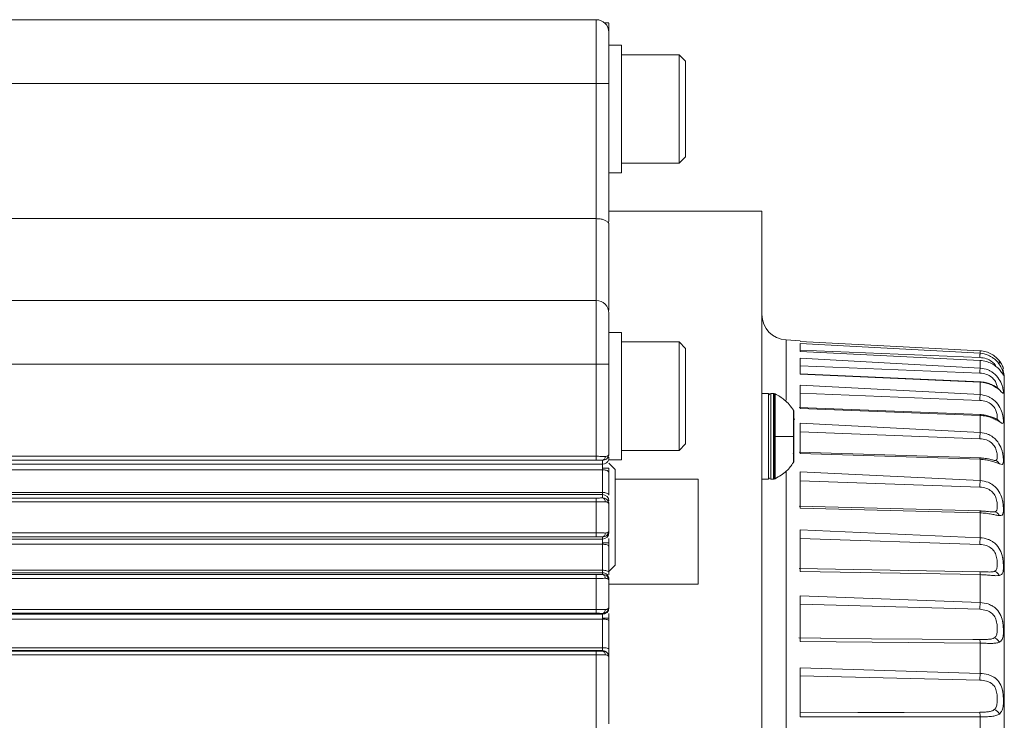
# Model space of a CAD drawing. Header units: millimetres. Extents: x 51337 to 61814, y -21781 to -12277.
# Tile 75 of 256: x 52779 to 52856, y -15357 to -15302. Entities that reach past the tile are written whole.
import ezdxf

# ---------------------------------------------------------------- set-up
doc = ezdxf.new("R2010")
doc.units = ezdxf.units.MM
doc.header["$LTSCALE"] = 0.3175
doc.layers.add('1轮廓实线层', color=7, linetype='Continuous', lineweight=18)
doc.layers.add('粗实线', color=7, linetype='Continuous', lineweight=18)

msp = doc.modelspace()

# ---------------------------------------------------------------- linework, layer by layer
at = {"layer": '1轮廓实线层', "ltscale": 30}
for centre, radius, start, end in [((52824.28392, -15303.20784), 1, 0, 90), ((52824.28392, -15325.20784), 1, 0, 90), ((52839.28392, -15325.30991), 2, 180, 266.9999994), ((52837.98392, -15331.7077), 0.2, 90, 135), ((52838.18775, -15331.8077), 0.3, 77.6988997, 90), ((52839.58392, -15332.9135), 0.2, 0, 15.8408438), ((52824.78427, -15336.54264), 0.49973, 269.959891, 344.9851018), ((52839.58392, -15336.8019), 0.2, 344.1591562, 0), ((52837.98392, -15338.0077), 0.2, 225, 270), ((52838.18775, -15337.9077), 0.3, 270, 282.3011003), ((52824.78421, -15339.91863), 0.49971, 0.0387079, 90.0336953), ((52824.78421, -15342.40466), 0.49971, 269.9663125, 359.9476051), ((52824.78426, -15348.3002), 0.49966, 269.9606237, 359.9532939)]:
    msp.add_arc(centre, radius, start, end, dxfattribs=at)
at = {"layer": '粗实线', "ltscale": 30}
for p, q in [((52824.28392, -15302.20786), (52702.78392, -15302.20786)), ((52824.28392, -15302.20786), (52715.78392, -15302.20786)), ((52824.28392, -15307.20786), (52824.28392, -15302.20786)), ((52825.2878, -15302.45784), (52824.94535, -15302.45784)), ((52825.28392, -15302.46723), (52825.28392, -15303.20779)), ((52825.28392, -15303.20779), (52825.28392, -15307.20786)), ((52826.28517, -15304.20784), (52825.26332, -15304.20784)), ((52826.28392, -15304.20784), (52826.28392, -15309.20783)), ((52830.78392, -15304.95778), (52826.2826, -15304.95778)), ((52831.28729, -15305.4612), (52830.78392, -15304.95778)), ((52830.78392, -15313.45788), (52830.78392, -15304.95778)), ((52831.28392, -15305.45786), (52831.28392, -15309.20783)), ((52698.28392, -15307.20786), (52824.28392, -15307.20786)), ((52824.28392, -15307.20786), (52824.28392, -15317.79889)), ((52825.28392, -15307.20786), (52824.28392, -15307.20786)), ((52825.28392, -15317.92739), (52825.28392, -15307.20786)), ((52826.28392, -15309.20783), (52826.28392, -15314.20783)), ((52831.28392, -15309.20783), (52831.28392, -15312.9578)), ((52826.2826, -15313.45788), (52830.78392, -15313.45788)), ((52830.78392, -15313.45788), (52831.28729, -15312.95446)), ((52825.26332, -15314.20783), (52826.28517, -15314.20783)), ((52837.28603, -15317.20785), (52825.28183, -15317.20785)), ((52837.28392, -15317.20785), (52837.28392, -15415.74648)), ((52824.28392, -15317.79889), (52706.98392, -15317.79889)), ((52824.28392, -15324.20782), (52824.28392, -15317.79889)), ((52825.25461, -15318.14531), (52825.28392, -15317.92739)), ((52825.28392, -15318.14531), (52825.28392, -15324.96384)), ((52824.28392, -15324.20782), (52698.28392, -15324.20782)), ((52824.28392, -15329.20781), (52824.28392, -15324.20782)), ((52825.28392, -15325.20786), (52825.28392, -15329.20781)), ((52826.28517, -15326.70787), (52825.2636, -15326.70787)), ((52826.28392, -15326.70787), (52826.28392, -15331.70787)), ((52840.28658, -15327.36519), (52839.17924, -15327.30714)), ((52839.17924, -15332.01221), (52839.17924, -15327.30714)), ((52854.38859, -15328.1453), (52840.28392, -15327.41598)), ((52830.78392, -15327.45782), (52826.2826, -15327.45782)), ((52831.28729, -15327.96124), (52830.78392, -15327.45782)), ((52830.78392, -15335.9578), (52830.78392, -15327.45782)), ((52831.28392, -15327.95778), (52831.28392, -15331.70787)), ((52840.28392, -15327.59086), (52854.38859, -15328.34617)), ((52840.28392, -15328.221), (52840.28392, -15327.59086)), ((52840.28392, -15328.11502), (52854.36233, -15328.68031)), ((52854.38859, -15328.34617), (52854.38859, -15328.1453)), ((52854.38859, -15328.90621), (52840.28392, -15328.221)), ((52840.28392, -15328.74111), (52854.38859, -15329.50393)), ((52840.28392, -15329.98601), (52840.28392, -15328.74111)), ((52854.38859, -15329.50393), (52854.38859, -15328.90621)), ((52715.78392, -15329.21544), (52824.28392, -15329.20781)), ((52824.28392, -15329.20781), (52824.28392, -15336.42319)), ((52825.28392, -15329.20781), (52824.28392, -15329.20781)), ((52825.28392, -15336.25952), (52825.28392, -15329.20781)), ((52840.28392, -15329.32857), (52854.36233, -15329.89923)), ((52855.82204, -15329.5472), (52855.80278, -15329.51716)), ((52856.28392, -15330.10152), (52856.17552, -15329.58571)), ((52854.46534, -15330.58361), (52840.28392, -15329.9605)), ((52854.38859, -15330.61031), (52840.28392, -15329.98601)), ((52856.28392, -15330.10152), (52856.28392, -15402.94126)), ((52840.28392, -15330.8386), (52854.38859, -15331.59009)), ((52840.28392, -15332.66762), (52840.28392, -15330.8386)), ((52854.38859, -15331.59009), (52854.38859, -15330.61031)), ((52826.28392, -15331.70787), (52826.28392, -15336.70786)), ((52831.28392, -15331.70787), (52831.28392, -15335.45784)), ((52837.78725, -15331.50772), (52837.28266, -15331.50772)), ((52837.78392, -15331.50772), (52837.78392, -15338.20776)), ((52838.18775, -15331.50772), (52837.98392, -15331.50772)), ((52837.98392, -15331.50772), (52837.98392, -15334.85774)), ((52838.18775, -15338.20776), (52838.18775, -15331.50772)), ((52838.25166, -15331.51463), (52838.25166, -15338.20084)), ((52838.31265, -15331.5349), (52838.31265, -15334.85774)), ((52840.28392, -15331.47493), (52854.36233, -15332.03689)), ((52839.75412, -15332.80853), (52839.75412, -15334.85774)), ((52854.46336, -15333.15281), (52840.19359, -15332.59979)), ((52854.38859, -15333.21551), (52840.28392, -15332.66762)), ((52839.77632, -15332.85895), (52839.77632, -15334.85774)), ((52839.84967, -15333.51794), (52839.77632, -15333.51794)), ((52854.38859, -15334.55328), (52854.38859, -15333.21551)), ((52855.7413, -15333.52128), (52855.71653, -15333.51317)), ((52840.28392, -15333.83158), (52854.38859, -15334.55328)), ((52840.28392, -15336.19956), (52840.28392, -15333.83158)), ((52837.98392, -15334.85774), (52837.98392, -15338.20776)), ((52838.31265, -15334.85774), (52838.31265, -15338.18046)), ((52839.75412, -15334.85774), (52839.75412, -15336.90694)), ((52839.77632, -15334.85774), (52839.77632, -15336.85652)), ((52839.78392, -15334.45767), (52839.78392, -15334.85774)), ((52839.78392, -15334.85774), (52839.78392, -15335.25768)), ((52840.28392, -15334.50118), (52854.36233, -15335.0406)), ((52830.78392, -15335.9578), (52831.28729, -15335.4545)), ((52824.28392, -15336.42319), (52702.78392, -15336.42319)), ((52824.28392, -15336.72277), (52824.28392, -15336.42319)), ((52825.26693, -15336.6721), (52825.28392, -15336.49913)), ((52826.2826, -15335.9578), (52830.78392, -15335.9578)), ((52839.73392, -15336.16415), (52839.73392, -15336.19753)), ((52854.46126, -15336.55087), (52840.19205, -15336.08559)), ((52854.38859, -15336.6578), (52840.28392, -15336.19956)), ((52854.38859, -15338.32053), (52854.38859, -15336.6578)), ((52702.78392, -15337.04237), (52824.78392, -15337.04237)), ((52715.78392, -15336.72288), (52824.28392, -15336.72277)), ((52824.78392, -15337.04237), (52824.78392, -15336.73373)), ((52824.78392, -15337.04237), (52824.78392, -15337.34206)), ((52824.78392, -15337.34206), (52824.78392, -15337.4782)), ((52825.2636, -15336.70786), (52825.45946, -15336.70786)), ((52825.78729, -15337.46115), (52825.2826, -15336.95654)), ((52825.28392, -15337.34206), (52825.28392, -15337.70517)), ((52825.45946, -15336.70786), (52826.28517, -15336.70786)), ((52825.78392, -15337.45781), (52825.78392, -15341.2079)), ((52824.78392, -15337.4782), (52715.78392, -15337.47355)), ((52824.78392, -15339.24738), (52824.78392, -15337.4782)), ((52825.28392, -15339.46374), (52825.28392, -15337.70517)), ((52825.78392, -15338.20358), (52832.28392, -15338.20358)), ((52832.28392, -15338.20358), (52832.28392, -15346.43856)), ((52837.28266, -15338.20776), (52837.78725, -15338.20776)), ((52837.98392, -15338.20776), (52838.18775, -15338.20776)), ((52839.17924, -15396.89014), (52839.17924, -15337.57845)), ((52840.28392, -15337.6464), (52854.38859, -15338.32053)), ((52840.28392, -15340.49514), (52840.28392, -15337.6464)), ((52840.28392, -15338.33269), (52854.36233, -15338.83635)), ((52824.28392, -15339.69298), (52702.78392, -15339.69298)), ((52715.78392, -15339.24559), (52824.78392, -15339.24738)), ((52824.78392, -15339.41892), (52715.78392, -15339.41916)), ((52824.28392, -15339.99256), (52824.28392, -15339.69298)), ((52824.78392, -15339.24738), (52824.78392, -15339.41892)), ((52824.78392, -15339.6819), (52824.78392, -15339.41892)), ((52702.78392, -15339.99256), (52824.28392, -15339.99256)), ((52824.28392, -15339.99256), (52824.28392, -15342.42312)), ((52825.28392, -15342.25956), (52825.28392, -15340.15611)), ((52854.4591, -15340.69422), (52840.19032, -15340.32777)), ((52854.38859, -15340.85229), (52840.28392, -15340.49514)), ((52825.78392, -15341.2079), (52825.78392, -15344.95786)), ((52854.38859, -15342.7991), (52854.38859, -15340.85229)), ((52824.28392, -15342.42312), (52702.78392, -15342.42312)), ((52715.78392, -15342.72293), (52824.28392, -15342.72269)), ((52824.28392, -15342.72269), (52824.28392, -15342.42312)), ((52824.78392, -15342.90436), (52824.78392, -15342.73377)), ((52825.28392, -15342.40511), (52825.28392, -15342.25956)), ((52825.28392, -15342.85394), (52825.28392, -15343.20394)), ((52840.28392, -15342.18911), (52854.38859, -15342.7991)), ((52840.28392, -15345.44841), (52840.28392, -15342.18911)), ((52702.78392, -15342.90436), (52824.78392, -15342.90436)), ((52824.78392, -15343.31337), (52715.78392, -15343.32112)), ((52824.78392, -15343.20394), (52824.78392, -15342.90436)), ((52824.78392, -15343.31337), (52824.78392, -15343.20394)), ((52824.78392, -15345.35185), (52824.78392, -15343.31337)), ((52825.28392, -15343.49576), (52825.28392, -15343.20394)), ((52825.28392, -15345.51862), (52825.28392, -15343.49576)), ((52840.28392, -15342.87516), (52854.36233, -15343.33066)), ((52825.2826, -15345.45914), (52825.78729, -15344.95452)), ((52702.78392, -15345.35185), (52824.78392, -15345.35185)), ((52824.28392, -15345.69291), (52702.78392, -15345.69291)), ((52824.78392, -15345.55129), (52715.78392, -15345.55152)), ((52824.28392, -15345.99248), (52824.28392, -15345.69291)), ((52824.78392, -15345.55129), (52824.78392, -15345.35185)), ((52824.78392, -15345.68194), (52824.78392, -15345.55129)), ((52825.28392, -15345.70066), (52825.28392, -15345.51862)), ((52854.45674, -15345.48143), (52840.18848, -15345.22167)), ((52854.38859, -15345.69565), (52840.28392, -15345.44841)), ((52854.38859, -15347.87873), (52854.38859, -15345.69565)), ((52715.78392, -15345.99248), (52824.28392, -15345.99248)), ((52824.28392, -15345.99248), (52824.28392, -15348.42316)), ((52825.28392, -15346.15615), (52825.28392, -15346.05065)), ((52825.28392, -15348.2596), (52825.28392, -15346.15615)), ((52832.28392, -15346.43856), (52825.28392, -15346.43856)), ((52840.28392, -15347.34789), (52854.38859, -15347.87873)), ((52840.28392, -15350.93752), (52840.28392, -15347.34789)), ((52825.28392, -15348.30061), (52825.28392, -15348.2596)), ((52840.28392, -15348.01689), (52854.36233, -15348.41291)), ((52824.28392, -15348.42316), (52702.78392, -15348.42316)), ((52702.78392, -15348.79986), (52824.78392, -15348.79986)), ((52715.78392, -15348.72297), (52824.28392, -15348.72273)), ((52824.28392, -15348.72273), (52824.28392, -15348.42316)), ((52824.78392, -15348.79986), (52824.78392, -15348.7337)), ((52824.78392, -15349.09943), (52824.78392, -15348.79986)), ((52825.28392, -15348.74943), (52825.28392, -15349.09943)), ((52824.78392, -15349.18204), (52702.78392, -15349.18204)), ((52824.78392, -15349.18204), (52824.78392, -15349.09943)), ((52824.78392, -15351.41996), (52824.78392, -15349.18204)), ((52825.28392, -15349.31961), (52825.28392, -15349.09943)), ((52825.28392, -15351.54048), (52825.28392, -15349.31961)), ((52841.90936, -15350.66548), (52840.18669, -15350.64772)), ((52854.38859, -15351.06889), (52840.28392, -15350.93752)), ((52853.80894, -15350.77516), (52841.90005, -15350.6873)), ((52854.36242, -15350.77504), (52853.80894, -15350.77516)), ((52854.38859, -15353.43424), (52854.38859, -15351.06889)), ((52702.78392, -15351.41996), (52824.78392, -15351.41996)), ((52824.28392, -15351.69295), (52702.78392, -15351.69295)), ((52824.78392, -15351.64729), (52715.78392, -15351.64753)), ((52715.78392, -15351.99252), (52824.28392, -15351.99252)), ((52824.28392, -15351.99252), (52824.28392, -15351.69295)), ((52824.28392, -15351.99252), (52824.28392, -15382.42314)), ((52824.78392, -15351.64729), (52824.78392, -15351.41996)), ((52824.78392, -15351.68198), (52824.78392, -15351.64729)), ((52825.28392, -15351.54048), (52825.28392, -15352.14737)), ((52825.28392, -15352.15489), (52825.28392, -15352.14737)), ((52825.28392, -15357.38126), (52825.28392, -15352.15489)), ((52840.28392, -15352.99567), (52854.38859, -15353.43424)), ((52840.28392, -15356.82729), (52840.28392, -15352.99567)), ((52840.28392, -15353.63105), (52854.36233, -15353.95804)), ((52848.18383, -15356.50161), (52840.28392, -15356.46871)), ((52844.79522, -15356.48886), (52840.28392, -15356.47253)), ((52848.42966, -15356.50197), (52844.79522, -15356.48886)), ((52854.36265, -15356.47932), (52848.18383, -15356.50161)), ((52854.38859, -15356.83933), (52840.28392, -15356.82729)), ((52854.38859, -15359.32902), (52854.38859, -15356.83933))]:
    msp.add_line(p, q, dxfattribs=at)
for points, knots in [([(52824.28392, -15317.79889), (52824.38931, -15317.80343), (52824.60593, -15317.81278), (52824.89058, -15317.88318), (52825.13399, -15317.99572), (52825.2115, -15318.09184), (52825.25461, -15318.14531)], [0, 0, 0, 0, 37617.32868617, 77314.6880088, 116066.53544268, 164658.799719, 164658.799719, 164658.799719, 164658.799719]), ([(52854.38859, -15328.1453), (52854.54896, -15328.16623), (52854.86491, -15328.20748), (52855.28714, -15328.40377), (52855.6473, -15328.65254), (52855.81453, -15328.84588), (52855.89714, -15328.94138)], [0, 0, 0, 0, 43116.90550738, 84947.41721829, 125427.53317467, 164940.55045654, 164940.55045654, 164940.55045654, 164940.55045654]), ([(52854.36233, -15328.68031), (52854.36501, -15328.6379), (52854.37048, -15328.55135), (52854.37806, -15328.44783), (52854.38451, -15328.37272), (52854.38725, -15328.3549), (52854.38859, -15328.34617)], [0, 0, 0, 0, 40413.42916949, 82479.88072319, 124540.07451322, 164937.16506001, 164937.16506001, 164937.16506001, 164937.16506001]), ([(52854.36233, -15328.68031), (52854.53633, -15328.70186), (52854.86452, -15328.7425), (52855.28144, -15328.95636), (52855.50957, -15329.18406), (52855.60423, -15329.32288), (52855.62481, -15329.36603), (52855.62701, -15329.37065)], [0, 0, 0, 0, 65556.26140476, 123654.04667901, 173878.06333112, 200341.18739359, 203511.44653899, 203511.44653899, 203511.44653899, 203511.44653899]), ([(52855.89714, -15329.61575), (52855.98292, -15329.72365), (52856.14784, -15329.93107), (52856.20735, -15330.06571), (52856.21529, -15330.0586), (52856.21203, -15329.98261), (52856.19456, -15329.87098), (52856.1644, -15329.76438), (52856.15371, -15329.73004), (52856.10925, -15329.59361), (52855.97358, -15329.2798), (52855.70682, -15328.95816), (52855.46693, -15328.75715), (52855.32281, -15328.65342), (52855.1449, -15328.55481), (52854.85375, -15328.41913), (52854.60217, -15328.37967), (52854.38859, -15328.34617)], [0, 0, 0, 0, 69738.8279657, 134063.87616571, 174020.24499825, 199832.14918419, 248202.87058409, 261952.07345662, 266068.44838994, 268302.22001095, 340196.32184526, 414285.78668706, 418811.92730629, 451964.29871214, 476451.50618093, 489534.15215012, 563064.76750489, 563064.76750489, 563064.76750489, 563064.76750489]), ([(52854.38859, -15328.90621), (52854.54896, -15328.92572), (52854.86492, -15328.96414), (52855.28713, -15329.14398), (52855.64729, -15329.3673), (52855.81453, -15329.5336), (52855.89714, -15329.61575)], [0, 0, 0, 0, 43116.84442618, 84948.73117533, 125428.80916369, 164940.44292103, 164940.44292103, 164940.44292103, 164940.44292103]), ([(52855.9022, -15329.1283), (52855.9099, -15329.10188), (52855.92714, -15329.04276), (52855.86143, -15328.93411), (52855.82509, -15328.87403)], [0, 0, 0, 0, 41589.7676167, 93041.32316463, 93041.32316463, 93041.32316463, 93041.32316463]), ([(52856.21376, -15329.57641), (52856.21292, -15329.56827), (52856.21118, -15329.5514), (52856.16595, -15329.40072), (52856.07046, -15329.18779), (52855.94429, -15329.012), (52855.88275, -15328.92624)], [0, 0, 0, 0, 38167.15339177, 79105.36103758, 123076.01428641, 164953.88282607, 164953.88282607, 164953.88282607, 164953.88282607]), ([(52855.89714, -15328.94138), (52855.95875, -15329.03058), (52856.07818, -15329.20347), (52856.16916, -15329.40865), (52856.21075, -15329.54971), (52856.21277, -15329.56761), (52856.21376, -15329.57641)], [0, 0, 0, 0, 44555.74124756, 86362.01074835, 126299.06528864, 164951.49704326, 164951.49704326, 164951.49704326, 164951.49704326]), ([(52854.36233, -15329.89923), (52854.36501, -15329.8545), (52854.37048, -15329.76316), (52854.37806, -15329.64523), (52854.38451, -15329.5518), (52854.38725, -15329.51967), (52854.38859, -15329.50393)], [0, 0, 0, 0, 40385.88756706, 82465.68400815, 124534.2634335, 164936.79108815, 164936.79108815, 164936.79108815, 164936.79108815]), ([(52855.89714, -15331.21577), (52855.98292, -15331.29855), (52856.14784, -15331.45768), (52856.20735, -15331.51205), (52856.21529, -15331.44553), (52856.21204, -15331.31953), (52856.19451, -15331.17316), (52856.16443, -15331.04271), (52856.1537, -15331.00179), (52856.10932, -15330.83895), (52855.9735, -15330.48552), (52855.70694, -15330.1413), (52855.46687, -15329.92938), (52855.32283, -15329.82076), (52855.14488, -15329.71851), (52854.85379, -15329.57802), (52854.60218, -15329.53795), (52854.38859, -15329.50393)], [0, 0, 0, 0, 69737.49626699, 134064.19706669, 174018.75386155, 199831.76964142, 248197.16116632, 261955.74689038, 266065.18552392, 268301.47876956, 340196.23208699, 414285.01902892, 418807.99062599, 451961.38406737, 476448.22071299, 489532.68352792, 563063.70130004, 563063.70130004, 563063.70130004, 563063.70130004]), ([(52854.36233, -15329.89923), (52854.53647, -15329.9217), (52854.86494, -15329.96409), (52855.28006, -15330.18916), (52855.51308, -15330.44321), (52855.62737, -15330.64641), (52855.70109, -15330.83914), (52855.74168, -15331.03231), (52855.72705, -15331.08568), (52855.72014, -15331.11087)], [0, 0, 0, 0, 54891.13297963, 103538.8284431, 145591.27614974, 167753.88349438, 191415.55505076, 235761.83096937, 275416.03798686, 275416.03798686, 275416.03798686, 275416.03798686]), ([(52855.76882, -15331.07678), (52855.69203, -15331.02401), (52855.53406, -15330.91547), (52855.20019, -15330.75507), (52854.80912, -15330.62227), (52854.51817, -15330.59415), (52854.36963, -15330.57979)], [0, 0, 0, 0, 38098.80690165, 78378.23436813, 120747.97803512, 164943.13472529, 164943.13472529, 164943.13472529, 164943.13472529]), ([(52854.38859, -15330.61031), (52854.38732, -15330.59621), (52854.38524, -15330.57298), (52854.38176, -15330.58172), (52854.38039, -15330.58516)], [0, 0, 0, 0, 56459.73067364, 93033.14695473, 93033.14695473, 93033.14695473, 93033.14695473]), ([(52854.38859, -15330.61031), (52854.54896, -15330.62788), (52854.86493, -15330.66251), (52855.28714, -15330.82141), (52855.64727, -15331.01386), (52855.81453, -15331.14902), (52855.89714, -15331.21577)], [0, 0, 0, 0, 43116.34229183, 84948.88900341, 125431.09966462, 164940.11727129, 164940.11727129, 164940.11727129, 164940.11727129]), ([(52855.7661, -15331.08047), (52855.78819, -15331.09355), (52855.84317, -15331.12611), (52855.87693, -15331.18221), (52855.89714, -15331.21577)], [0, 0, 0, 0, 37372.58651924, 93040.53110482, 93040.53110482, 93040.53110482, 93040.53110482]), ([(52855.8075, -15331.1297), (52855.81002, -15331.12706), (52855.81548, -15331.12131), (52855.79538, -15331.10299), (52855.78454, -15331.09311)], [0, 0, 0, 0, 42867.45224386, 93040.67585028, 93040.67585028, 93040.67585028, 93040.67585028]), ([(52837.78392, -15331.70775), (52837.78736, -15331.67801), (52837.79351, -15331.62492), (52837.82753, -15331.58417), (52837.84249, -15331.56625)], [0, 0, 0, 0, 52073.53605842, 92944.68819999, 92944.68819999, 92944.68819999, 92944.68819999]), ([(52838.31265, -15331.5349), (52838.30156, -15331.53022), (52838.28175, -15331.52186), (52838.26085, -15331.51684), (52838.25166, -15331.51463)], [0, 0, 0, 0, 52058.1238623, 92947.31362638, 92947.31362638, 92947.31362638, 92947.31362638]), ([(52839.75412, -15332.80841), (52839.53473, -15332.51239), (52839.14297, -15331.98379), (52838.56636, -15331.67206), (52838.31265, -15331.5349)], [0, 0, 0, 0, 52051.39152317, 92949.51481324, 92949.51481324, 92949.51481324, 92949.51481324]), ([(52854.36233, -15332.03689), (52854.36501, -15331.99089), (52854.37048, -15331.89698), (52854.37806, -15331.76756), (52854.38451, -15331.65813), (52854.38725, -15331.61246), (52854.38859, -15331.59009)], [0, 0, 0, 0, 40389.51589268, 82464.50771921, 124529.78718432, 164936.21252866, 164936.21252866, 164936.21252866, 164936.21252866]), ([(52854.36233, -15332.03689), (52854.53647, -15332.0597), (52854.86491, -15332.10273), (52855.28007, -15332.33433), (52855.51312, -15332.60561), (52855.62725, -15332.83057), (52855.70179, -15333.05381), (52855.73945, -15333.29827), (52855.735, -15333.48262), (52855.67311, -15333.50196), (52855.64446, -15333.51091)], [0, 0, 0, 0, 51948.72886539, 97983.65771182, 137781.98236186, 158752.95648393, 181149.22711672, 223110.10647859, 269098.95126252, 308748.55912632, 308748.55912632, 308748.55912632, 308748.55912632]), ([(52855.89714, -15333.70212), (52855.98292, -15333.75771), (52856.14785, -15333.86456), (52856.20735, -15333.83753), (52856.21529, -15333.71292), (52856.21204, -15333.54031), (52856.19452, -15333.36215), (52856.16442, -15333.21181), (52856.15371, -15333.165), (52856.10916, -15332.98089), (52855.97372, -15332.59478), (52855.70662, -15332.23771), (52855.46702, -15332.01923), (52855.32278, -15331.90875), (52855.14491, -15331.80521), (52854.85371, -15331.66374), (52854.60215, -15331.62391), (52854.38859, -15331.59009)], [0, 0, 0, 0, 69734.44748961, 134060.98479261, 174017.99287271, 199831.10503885, 248194.13600578, 261952.91556198, 266063.19984087, 268292.38195718, 340189.21409872, 414278.57252697, 418809.77043172, 451961.08038183, 476447.1787358, 489528.19943808, 563060.66118465, 563060.66118465, 563060.66118465, 563060.66118465]), ([(52839.77632, -15332.85895), (52839.77311, -15332.84909), (52839.76739, -15332.83149), (52839.75817, -15332.81546), (52839.75412, -15332.80841)], [0, 0, 0, 0, 52073.24746727, 92955.05075453, 92955.05075453, 92955.05075453, 92955.05075453]), ([(52855.71694, -15333.51329), (52855.64436, -15333.4796), (52855.4943, -15333.40994), (52855.17387, -15333.28932), (52854.79568, -15333.18481), (52854.51283, -15333.1616), (52854.36788, -15333.14971)], [0, 0, 0, 0, 37541.28632099, 77626.41298683, 120198.31071236, 164942.46470809, 164942.46470809, 164942.46470809, 164942.46470809]), ([(52854.38859, -15333.21551), (52854.38729, -15333.19524), (52854.38477, -15333.15564), (52854.38059, -15333.15293), (52854.37855, -15333.15161)], [0, 0, 0, 0, 47618.82381525, 93032.75766129, 93032.75766129, 93032.75766129, 93032.75766129]), ([(52854.38859, -15333.21551), (52854.54896, -15333.23076), (52854.86492, -15333.2608), (52855.28713, -15333.39483), (52855.64731, -15333.55142), (52855.81453, -15333.65229), (52855.89714, -15333.70212)], [0, 0, 0, 0, 43115.97907192, 84946.05642511, 125424.60501909, 164939.58187531, 164939.58187531, 164939.58187531, 164939.58187531]), ([(52855.73159, -15333.52116), (52855.76628, -15333.5448), (52855.83434, -15333.59116), (52855.87648, -15333.66562), (52855.89714, -15333.70212)], [0, 0, 0, 0, 47426.89923215, 93040.01186288, 93040.01186288, 93040.01186288, 93040.01186288]), ([(52839.75412, -15334.85774), (52839.53474, -15334.85774), (52839.14298, -15334.85774), (52838.56636, -15334.85774), (52838.31265, -15334.85774)], [0, 0, 0, 0, 52051.80109735, 92949.4029453, 92949.4029453, 92949.4029453, 92949.4029453]), ([(52839.77632, -15334.85774), (52839.77311, -15334.85774), (52839.76738, -15334.85774), (52839.75817, -15334.85774), (52839.75412, -15334.85774)], [0, 0, 0, 0, 52058.51451202, 92954.79108392, 92954.79108392, 92954.79108392, 92954.79108392]), ([(52854.36233, -15335.0406), (52854.36501, -15334.99447), (52854.37048, -15334.90029), (52854.37806, -15334.76257), (52854.38451, -15334.6397), (52854.38725, -15334.58169), (52854.38859, -15334.55328)], [0, 0, 0, 0, 40392.04547343, 82451.10799998, 124539.97819658, 164935.44834605, 164935.44834605, 164935.44834605, 164935.44834605]), ([(52854.36233, -15335.0406), (52854.53648, -15335.06307), (52854.86498, -15335.10546), (52855.27999, -15335.33833), (52855.51317, -15335.61986), (52855.62723, -15335.86146), (52855.70185, -15336.10824), (52855.73889, -15336.39278), (52855.73728, -15336.6239), (52855.68325, -15336.68204), (52855.66181, -15336.70512)], [0, 0, 0, 0, 53573.00788556, 101056.55856456, 142095.21708422, 163728.06738969, 186829.60729086, 230101.61494939, 277530.11880864, 308746.8710125, 308746.8710125, 308746.8710125, 308746.8710125]), ([(52855.89714, -15337.0134), (52855.98292, -15337.04046), (52856.14785, -15337.09249), (52856.20735, -15336.98441), (52856.21529, -15336.8052), (52856.21203, -15336.59015), (52856.19455, -15336.38463), (52856.16441, -15336.21794), (52856.15371, -15336.16651), (52856.10927, -15335.9647), (52855.97358, -15335.55695), (52855.70683, -15335.19461), (52855.46691, -15334.9759), (52855.32281, -15334.86592), (52855.14489, -15334.76378), (52854.85378, -15334.62435), (52854.60218, -15334.58591), (52854.38859, -15334.55328)], [0, 0, 0, 0, 69733.74004891, 134060.754671, 174011.57657222, 199823.54307047, 248196.46632539, 261945.90141807, 266058.64868262, 268293.07341139, 340189.59544071, 414275.35902217, 418800.82234845, 451952.70773474, 476439.87059044, 489524.38565008, 563055.99458969, 563055.99458969, 563055.99458969, 563055.99458969]), ([(52824.28392, -15336.42319), (52824.41267, -15336.42373), (52824.6089, -15336.42455), (52824.84555, -15336.42921), (52824.94686, -15336.43249), (52824.9982, -15336.43416)], [0, 0, 0, 0, 63685.98928824, 97068.04571385, 131377.48518194, 131377.48518194, 131377.48518194, 131377.48518194]), ([(52824.78392, -15336.73373), (52824.81031, -15336.72842), (52824.86517, -15336.71737), (52824.9363, -15336.6472), (52824.98648, -15336.54774), (52824.99439, -15336.47107), (52824.9982, -15336.43416)], [0, 0, 0, 0, 39612.48702041, 82340.5132568, 125037.27390124, 164657.27101055, 164657.27101055, 164657.27101055, 164657.27101055]), ([(52824.78392, -15336.73373), (52824.84123, -15336.72972), (52824.96471, -15336.72108), (52825.05982, -15336.65651), (52825.11079, -15336.62191)], [0, 0, 0, 0, 43104.52677096, 92875.29295921, 92875.29295921, 92875.29295921, 92875.29295921]), ([(52824.9982, -15336.43416), (52825.03784, -15336.43173), (52825.11994, -15336.4267), (52825.20887, -15336.3864), (52825.27178, -15336.33023), (52825.27977, -15336.28366), (52825.28392, -15336.25952)], [0, 0, 0, 0, 36988.23217611, 76611.01602111, 119006.69086742, 164659.60051288, 164659.60051288, 164659.60051288, 164659.60051288]), ([(52825.11079, -15336.62191), (52825.15839, -15336.57263), (52825.25951, -15336.46792), (52825.27547, -15336.33165), (52825.28392, -15336.25952)], [0, 0, 0, 0, 43716.88237295, 92876.83735175, 92876.83735175, 92876.83735175, 92876.83735175]), ([(52854.37642, -15336.55218), (52854.37449, -15336.5511), (52854.37019, -15336.54872), (52854.36533, -15336.58103), (52854.36265, -15336.59879)], [0, 0, 0, 0, 41894.09087822, 93032.25594836, 93032.25594836, 93032.25594836, 93032.25594836]), ([(52855.64829, -15336.77271), (52855.58203, -15336.75797), (52855.44411, -15336.72729), (52855.14159, -15336.64882), (52854.78006, -15336.57459), (52854.5068, -15336.55736), (52854.36602, -15336.54848)], [0, 0, 0, 0, 36795.65004491, 76587.37256121, 119423.14329919, 164941.52215304, 164941.52215304, 164941.52215304, 164941.52215304]), ([(52854.38859, -15336.6578), (52854.38726, -15336.63249), (52854.38455, -15336.58082), (52854.38004, -15336.54831), (52854.37696, -15336.5516), (52854.37642, -15336.55218)], [0, 0, 0, 0, 58148.46139885, 118683.21224643, 131603.16467103, 131603.16467103, 131603.16467103, 131603.16467103]), ([(52854.38859, -15336.6578), (52854.54896, -15336.67028), (52854.86493, -15336.69487), (52855.28713, -15336.8008), (52855.64729, -15336.91793), (52855.81453, -15336.98183), (52855.89714, -15337.0134)], [0, 0, 0, 0, 43114.93002232, 84946.12775357, 125426.31871908, 164938.85122884, 164938.85122884, 164938.85122884, 164938.85122884]), ([(52824.78392, -15336.73373), (52824.71134, -15336.73067), (52824.60237, -15336.72607), (52824.42303, -15336.72319), (52824.33035, -15336.72291), (52824.28392, -15336.72277)], [0, 0, 0, 0, 65531.14981753, 98387.15951246, 131376.99127469, 131376.99127469, 131376.99127469, 131376.99127469]), ([(52825.28392, -15337.34206), (52825.2738, -15337.34206), (52825.25446, -15337.34206), (52825.12209, -15337.34206), (52824.96086, -15337.34206), (52824.84413, -15337.34206), (52824.78392, -15337.34206)], [0, 0, 0, 0, 47716.85338501, 91251.25907361, 126790.45208453, 164659.13422589, 164659.13422589, 164659.13422589, 164659.13422589]), ([(52838.31265, -15338.18046), (52838.63345, -15337.99921), (52839.2063, -15337.67557), (52839.58673, -15337.1418), (52839.75412, -15336.90694)], [0, 0, 0, 0, 52052.88602689, 92948.78076245, 92948.78076245, 92948.78076245, 92948.78076245]), ([(52839.75412, -15336.90694), (52839.7592, -15336.89792), (52839.76827, -15336.88183), (52839.77386, -15336.86424), (52839.77632, -15336.85652)], [0, 0, 0, 0, 52119.66936335, 92954.48404487, 92954.48404487, 92954.48404487, 92954.48404487]), ([(52855.66181, -15336.70512), (52855.65598, -15336.7164), (52855.63147, -15336.7638), (52855.55336, -15336.75472), (52855.49383, -15336.7478)], [0, 0, 0, 0, 22140.05615636, 93038.77816921, 93038.77816921, 93038.77816921, 93038.77816921]), ([(52855.49383, -15336.7478), (52855.53479, -15336.74993), (52855.61836, -15336.75427), (52855.73446, -15336.80985), (52855.83361, -15336.89615), (52855.87625, -15336.97484), (52855.89714, -15337.0134)], [0, 0, 0, 0, 40418.30533387, 82470.08353075, 124533.19175026, 164947.12704183, 164947.12704183, 164947.12704183, 164947.12704183]), ([(52824.78392, -15337.4782), (52824.81835, -15337.4791), (52824.88649, -15337.4809), (52825.01149, -15337.49971), (52825.14615, -15337.54077), (52825.2367, -15337.60183), (52825.27776, -15337.65854), (52825.28185, -15337.68951), (52825.28392, -15337.70517)], [0, 0, 0, 0, 31153.61630622, 61642.67264363, 118225.68121789, 174795.80008116, 205277.82091168, 236439.80344577, 236439.80344577, 236439.80344577, 236439.80344577]), ([(52837.84249, -15338.1491), (52837.82393, -15338.12566), (52837.79078, -15338.08379), (52837.78601, -15338.03096), (52837.78392, -15338.00772)], [0, 0, 0, 0, 52063.15504755, 92943.7823905, 92943.7823905, 92943.7823905, 92943.7823905]), ([(52838.25166, -15338.20084), (52838.26335, -15338.19793), (52838.28422, -15338.19273), (52838.30396, -15338.18421), (52838.31265, -15338.18046)], [0, 0, 0, 0, 52035.10689955, 92946.37827064, 92946.37827064, 92946.37827064, 92946.37827064]), ([(52854.36233, -15338.83635), (52854.36501, -15338.79119), (52854.37047, -15338.69905), (52854.37806, -15338.55638), (52854.38451, -15338.4233), (52854.38725, -15338.35432), (52854.38859, -15338.32053)], [0, 0, 0, 0, 40413.39344327, 82475.87249309, 124535.13580587, 164934.52310182, 164934.52310182, 164934.52310182, 164934.52310182]), ([(52854.36233, -15338.83635), (52854.53647, -15338.858), (52854.86496, -15338.89883), (52855.28003, -15339.12694), (52855.51312, -15339.41184), (52855.6273, -15339.66422), (52855.70153, -15339.92783), (52855.74139, -15340.24996), (52855.72746, -15340.54371), (52855.66769, -15340.72331), (52855.54878, -15340.75641), (52855.49383, -15340.77171)], [0, 0, 0, 0, 52141.55397683, 98353.79767294, 138297.76104274, 159349.67248123, 181835.52382238, 223958.84190091, 270120.64784634, 311641.34349024, 347314.58178758, 347314.58178758, 347314.58178758, 347314.58178758]), ([(52855.89714, -15341.06818), (52855.98292, -15341.06612), (52856.14785, -15341.06216), (52856.20735, -15340.87564), (52856.21529, -15340.64606), (52856.21203, -15340.39373), (52856.19454, -15340.16612), (52856.16442, -15339.98714), (52856.1537, -15339.93237), (52856.10929, -15339.71813), (52855.97355, -15339.29826), (52855.70689, -15338.93991), (52855.46691, -15338.72603), (52855.32278, -15338.61948), (52855.14491, -15338.52114), (52854.85374, -15338.38757), (52854.60216, -15338.35131), (52854.38859, -15338.32053)], [0, 0, 0, 0, 69732.2241226, 134062.25355159, 174011.48015909, 199830.71557544, 248198.71565969, 261942.32707205, 266051.34159108, 268286.71730297, 340189.61203141, 414278.50734261, 418802.59578239, 451948.28538962, 476435.9420379, 489518.12403032, 563050.10490656, 563050.10490656, 563050.10490656, 563050.10490656]), ([(52824.28392, -15339.69298), (52824.37655, -15339.69237), (52824.51578, -15339.69145), (52824.68083, -15339.68678), (52824.74957, -15339.68352), (52824.78392, -15339.6819)], [0, 0, 0, 0, 65507.47152312, 98457.97105413, 131376.63788847, 131376.63788847, 131376.63788847, 131376.63788847]), ([(52825.28392, -15339.46374), (52825.27919, -15339.44104), (52825.26905, -15339.3923), (52825.18103, -15339.32359), (52825.05247, -15339.27667), (52824.91218, -15339.25168), (52824.82805, -15339.24886), (52824.78392, -15339.24738)], [0, 0, 0, 0, 40218.78457312, 86343.92493166, 137772.23625868, 168858.17777061, 203163.93997706, 203163.93997706, 203163.93997706, 203163.93997706]), ([(52824.9982, -15339.98147), (52824.99438, -15339.94461), (52824.98643, -15339.86796), (52824.93636, -15339.76842), (52824.86513, -15339.69843), (52824.8103, -15339.68727), (52824.78392, -15339.6819)], [0, 0, 0, 0, 39582.73430315, 82320.92306677, 125029.84866489, 164656.64429017, 164656.64429017, 164656.64429017, 164656.64429017]), ([(52825.28392, -15340.15611), (52825.27474, -15340.08572), (52825.25735, -15339.95226), (52825.12785, -15339.79295), (52824.96509, -15339.69649), (52824.8416, -15339.68654), (52824.78392, -15339.6819)], [0, 0, 0, 0, 48617.93354313, 92178.21825273, 130798.28453078, 164657.69864192, 164657.69864192, 164657.69864192, 164657.69864192]), ([(52824.9982, -15339.98147), (52824.94686, -15339.98319), (52824.84555, -15339.98657), (52824.6089, -15339.99119), (52824.41267, -15339.99201), (52824.28392, -15339.99256)], [0, 0, 0, 0, 34309.97568396, 67692.10537664, 131378.23444311, 131378.23444311, 131378.23444311, 131378.23444311]), ([(52825.28392, -15340.15611), (52825.27977, -15340.13203), (52825.27178, -15340.08556), (52825.20888, -15340.02919), (52825.11994, -15339.98893), (52825.03784, -15339.9839), (52824.9982, -15339.98147)], [0, 0, 0, 0, 45639.39522327, 88047.94655157, 127667.56047577, 164659.33437606, 164659.33437606, 164659.33437606, 164659.33437606]), ([(52854.38859, -15340.85229), (52854.38727, -15340.82066), (52854.38459, -15340.75608), (52854.37822, -15340.70069), (52854.37072, -15340.68044), (52854.3653, -15340.70089), (52854.36265, -15340.71091)], [0, 0, 0, 0, 40403.25902483, 82472.6222494, 124535.76027603, 164934.50539863, 164934.50539863, 164934.50539863, 164934.50539863]), ([(52855.49383, -15340.77171), (52855.43486, -15340.77432), (52855.31223, -15340.77976), (52855.04373, -15340.75213), (52854.72318, -15340.72241), (52854.4862, -15340.71485), (52854.36265, -15340.71091)], [0, 0, 0, 0, 36351.02215785, 75600.89894902, 118364.09042539, 164939.81381593, 164939.81381593, 164939.81381593, 164939.81381593]), ([(52854.38859, -15340.85229), (52854.54896, -15340.86178), (52854.86492, -15340.88046), (52855.28714, -15340.95545), (52855.6473, -15341.03028), (52855.81453, -15341.05565), (52855.89714, -15341.06818)], [0, 0, 0, 0, 43115.10305193, 84945.11375944, 125425.18531727, 164937.94593828, 164937.94593828, 164937.94593828, 164937.94593828]), ([(52855.49383, -15340.77171), (52855.53479, -15340.77702), (52855.61836, -15340.78787), (52855.73441, -15340.85236), (52855.83368, -15340.94606), (52855.87626, -15341.02801), (52855.89714, -15341.06818)], [0, 0, 0, 0, 40422.10271203, 82472.6312382, 124508.55679512, 164946.11805592, 164946.11805592, 164946.11805592, 164946.11805592]), ([(52824.28392, -15342.42312), (52824.41267, -15342.42366), (52824.6089, -15342.42449), (52824.84555, -15342.4291), (52824.94686, -15342.43249), (52824.9982, -15342.4342)], [0, 0, 0, 0, 63685.27618474, 97066.95882545, 131376.47503177, 131376.47503177, 131376.47503177, 131376.47503177]), ([(52824.78392, -15342.73377), (52824.71134, -15342.73075), (52824.60237, -15342.7262), (52824.42303, -15342.72307), (52824.33035, -15342.72282), (52824.28392, -15342.72269)], [0, 0, 0, 0, 65530.42235009, 98386.51618495, 131375.98172396, 131375.98172396, 131375.98172396, 131375.98172396]), ([(52824.78392, -15342.73377), (52824.84073, -15342.72924), (52824.96313, -15342.71947), (52825.12564, -15342.62459), (52825.25678, -15342.46535), (52825.27452, -15342.33079), (52825.28392, -15342.25956)], [0, 0, 0, 0, 33286.38222434, 71708.64626, 115458.92471235, 164656.43382746, 164656.43382746, 164656.43382746, 164656.43382746]), ([(52824.78392, -15342.73377), (52824.8103, -15342.7284), (52824.86513, -15342.71725), (52824.93636, -15342.64726), (52824.98643, -15342.54771), (52824.99438, -15342.47106), (52824.9982, -15342.4342)], [0, 0, 0, 0, 39626.58264059, 82335.2786883, 125073.23774422, 164655.7592995, 164655.7592995, 164655.7592995, 164655.7592995]), ([(52824.9982, -15342.4342), (52825.03784, -15342.43177), (52825.11994, -15342.42674), (52825.20888, -15342.38649), (52825.27178, -15342.3301), (52825.27977, -15342.28364), (52825.28392, -15342.25956)], [0, 0, 0, 0, 36988.15281563, 76610.85164755, 119013.108223, 164658.08818688, 164658.08818688, 164658.08818688, 164658.08818688]), ([(52854.36233, -15343.33066), (52854.36501, -15343.28763), (52854.37047, -15343.19984), (52854.37806, -15343.05578), (52854.38451, -15342.91568), (52854.38725, -15342.83744), (52854.38859, -15342.7991)], [0, 0, 0, 0, 40406.80073717, 82455.71342307, 124524.93938952, 164933.46686596, 164933.46686596, 164933.46686596, 164933.46686596]), ([(52855.89714, -15345.76658), (52855.98292, -15345.73537), (52856.14785, -15345.67536), (52856.20735, -15345.41531), (52856.21529, -15345.14085), (52856.21203, -15344.85772), (52856.19455, -15344.61353), (52856.1644, -15344.42662), (52856.15371, -15344.36977), (52856.10924, -15344.14842), (52855.97341, -15343.72698), (52855.70716, -15343.38107), (52855.46676, -15343.17771), (52855.3229, -15343.07675), (52855.14487, -15342.9849), (52854.85378, -15342.86021), (52854.60218, -15342.82716), (52854.38859, -15342.7991)], [0, 0, 0, 0, 69732.72873708, 134059.38941775, 174015.46521393, 199822.26932308, 248185.63917641, 261937.14658098, 266054.37479195, 268287.64542437, 340178.80907092, 414271.90771931, 418789.35011969, 451946.10876438, 476429.56298909, 489512.99504057, 563043.46858922, 563043.46858922, 563043.46858922, 563043.46858922]), ([(52825.28392, -15343.20394), (52825.27511, -15343.20394), (52825.25679, -15343.20394), (52825.12155, -15343.20394), (52824.95333, -15343.20394), (52824.8389, -15343.20394), (52824.78392, -15343.20394)], [0, 0, 0, 0, 44498.8274811, 92608.06292833, 130035.42906113, 164657.61773822, 164657.61773822, 164657.61773822, 164657.61773822]), ([(52825.28392, -15343.49576), (52825.28184, -15343.48325), (52825.27775, -15343.45848), (52825.23671, -15343.41269), (52825.14616, -15343.36363), (52825.0115, -15343.33055), (52824.88648, -15343.31571), (52824.81835, -15343.31416), (52824.78392, -15343.31337)], [0, 0, 0, 0, 31144.56889643, 61640.32256102, 118219.80468462, 174800.47702229, 205285.29961951, 236440.05837809, 236440.05837809, 236440.05837809, 236440.05837809]), ([(52854.36233, -15343.33066), (52854.53648, -15343.35096), (52854.86497, -15343.38927), (52855.28003, -15343.60712), (52855.51311, -15343.8884), (52855.6273, -15344.14523), (52855.70155, -15344.41958), (52855.74138, -15344.76801), (52855.72746, -15345.1094), (52855.6677, -15345.3464), (52855.54878, -15345.41495), (52855.49383, -15345.44662)], [0, 0, 0, 0, 52142.66112384, 98357.14105857, 138302.17569925, 159351.73402697, 181832.39611089, 223956.90106159, 270116.24874352, 311641.02338414, 347312.27747508, 347312.27747508, 347312.27747508, 347312.27747508]), ([(52824.78392, -15345.68194), (52824.74957, -15345.68356), (52824.68083, -15345.68681), (52824.51578, -15345.69151), (52824.37655, -15345.69235), (52824.28392, -15345.69291)], [0, 0, 0, 0, 32918.7364246, 65869.30561317, 131376.61744098, 131376.61744098, 131376.61744098, 131376.61744098]), ([(52825.28392, -15345.51862), (52825.2738, -15345.49326), (52825.25444, -15345.44474), (52825.12209, -15345.3909), (52824.96085, -15345.35805), (52824.84413, -15345.35396), (52824.78392, -15345.35185)], [0, 0, 0, 0, 47712.60675526, 91249.95508989, 126787.73039575, 164656.9613402, 164656.9613402, 164656.9613402, 164656.9613402]), ([(52825.28392, -15346.05065), (52825.2764, -15345.98522), (52825.26137, -15345.85436), (52825.14575, -15345.68929), (52824.98047, -15345.57383), (52824.84943, -15345.5588), (52824.78392, -15345.55129)], [0, 0, 0, 0, 41165.07118843, 82330.10048962, 123493.13258556, 164656.45153255, 164656.45153255, 164656.45153255, 164656.45153255]), ([(52824.78392, -15345.68194), (52824.81031, -15345.68725), (52824.86517, -15345.6983), (52824.9363, -15345.76847), (52824.98648, -15345.86793), (52824.99439, -15345.94461), (52824.9982, -15345.98151)], [0, 0, 0, 0, 39611.87522393, 82339.24154578, 125035.34275857, 164654.72795541, 164654.72795541, 164654.72795541, 164654.72795541]), ([(52825.28392, -15346.15615), (52825.27474, -15346.08576), (52825.25735, -15345.95231), (52825.12785, -15345.79299), (52824.96509, -15345.69653), (52824.8416, -15345.68659), (52824.78392, -15345.68194)], [0, 0, 0, 0, 48617.49171718, 92177.3805633, 130797.09587318, 164656.2022796, 164656.2022796, 164656.2022796, 164656.2022796]), ([(52854.38859, -15345.69565), (52854.38725, -15345.65916), (52854.38453, -15345.58466), (52854.3781, -15345.50907), (52854.37054, -15345.46677), (52854.36509, -15345.47253), (52854.36242, -15345.47535)], [0, 0, 0, 0, 40382.48161677, 82464.05688841, 124532.78112029, 164933.23873167, 164933.23873167, 164933.23873167, 164933.23873167]), ([(52855.1096, -15345.49037), (52854.99303, -15345.48774), (52854.75732, -15345.48241), (52854.49501, -15345.47772), (52854.36242, -15345.47535)], [0, 0, 0, 0, 46008.73236131, 93032.32164643, 93032.32164643, 93032.32164643, 93032.32164643]), ([(52854.38859, -15345.69565), (52854.54896, -15345.70186), (52854.86492, -15345.71411), (52855.28714, -15345.75651), (52855.64729, -15345.78718), (52855.81453, -15345.77339), (52855.89714, -15345.76658)], [0, 0, 0, 0, 43114.91494512, 84944.93009369, 125425.48164759, 164936.89175718, 164936.89175718, 164936.89175718, 164936.89175718]), ([(52855.49383, -15345.44662), (52855.44253, -15345.46018), (52855.33585, -15345.48837), (52855.18692, -15345.48969), (52855.1096, -15345.49037)], [0, 0, 0, 0, 44730.90756781, 93035.76156641, 93035.76156641, 93035.76156641, 93035.76156641]), ([(52855.49383, -15345.44662), (52855.53479, -15345.45494), (52855.61837, -15345.47192), (52855.73443, -15345.54371), (52855.83365, -15345.64271), (52855.87625, -15345.72583), (52855.89714, -15345.76658)], [0, 0, 0, 0, 40417.65577987, 82468.45611151, 124515.52174162, 164944.972207, 164944.972207, 164944.972207, 164944.972207]), ([(52824.9982, -15345.98151), (52824.94686, -15345.98318), (52824.84555, -15345.98646), (52824.6089, -15345.99112), (52824.41267, -15345.99194), (52824.28392, -15345.99248)], [0, 0, 0, 0, 34309.37424394, 67691.36720841, 131377.23542605, 131377.23542605, 131377.23542605, 131377.23542605]), ([(52825.28392, -15346.15615), (52825.27977, -15346.13201), (52825.27179, -15346.08543), (52825.20887, -15346.02928), (52825.11994, -15345.98897), (52825.03784, -15345.98394), (52824.9982, -15345.98151)], [0, 0, 0, 0, 45646.49158393, 88047.68702848, 127666.66175526, 164657.83885401, 164657.83885401, 164657.83885401, 164657.83885401]), ([(52824.78392, -15348.7337), (52824.84073, -15348.72921), (52824.96314, -15348.71954), (52825.12564, -15348.62462), (52825.25678, -15348.4654), (52825.27452, -15348.33083), (52825.28392, -15348.2596)], [0, 0, 0, 0, 33283.86485789, 71706.43129937, 115457.05409214, 164654.95042059, 164654.95042059, 164654.95042059, 164654.95042059]), ([(52824.9982, -15348.43412), (52825.03784, -15348.43168), (52825.11993, -15348.42662), (52825.20888, -15348.38657), (52825.27177, -15348.33013), (52825.27977, -15348.28368), (52825.28392, -15348.2596)], [0, 0, 0, 0, 36988.87332934, 76607.65235354, 119010.73490718, 164656.60401615, 164656.60401615, 164656.60401615, 164656.60401615]), ([(52854.36233, -15348.41291), (52854.36501, -15348.37307), (52854.37048, -15348.29177), (52854.37806, -15348.14985), (52854.38451, -15348.00619), (52854.38725, -15347.92064), (52854.38859, -15347.87873)], [0, 0, 0, 0, 40402.75687323, 82461.35025969, 124532.10097351, 164932.31168916, 164932.31168916, 164932.31168916, 164932.31168916]), ([(52855.89714, -15350.99295), (52855.98292, -15350.93336), (52856.14784, -15350.81879), (52856.20735, -15350.49154), (52856.21529, -15350.1791), (52856.21203, -15349.87194), (52856.19456, -15349.61719), (52856.1644, -15349.42701), (52856.15371, -15349.36956), (52856.10917, -15349.14656), (52855.97355, -15348.7336), (52855.70702, -15348.40936), (52855.46683, -15348.22085), (52855.32286, -15348.12845), (52855.14488, -15348.04511), (52854.85379, -15347.93242), (52854.60219, -15347.90338), (52854.38859, -15347.87873)], [0, 0, 0, 0, 69733.70367085, 134055.21381346, 174010.77669769, 199821.08077374, 248187.76492856, 261934.71042275, 266049.78213822, 268280.22180639, 340178.68143515, 414264.32638008, 418784.99117242, 451938.6261702, 476423.35201104, 489507.54950577, 563036.56566387, 563036.56566387, 563036.56566387, 563036.56566387]), ([(52824.28392, -15348.42316), (52824.41267, -15348.42369), (52824.6089, -15348.42451), (52824.84555, -15348.42917), (52824.94686, -15348.43246), (52824.9982, -15348.43412)], [0, 0, 0, 0, 63685.01901515, 97066.5668562, 131375.4836108, 131375.4836108, 131375.4836108, 131375.4836108]), ([(52824.28392, -15348.72273), (52824.33035, -15348.72287), (52824.42303, -15348.72315), (52824.60237, -15348.72604), (52824.71134, -15348.73064), (52824.78392, -15348.7337)], [0, 0, 0, 0, 32989.30328694, 65844.78665032, 131374.88670216, 131374.88670216, 131374.88670216, 131374.88670216]), ([(52824.78392, -15348.7337), (52824.8103, -15348.72838), (52824.86514, -15348.71732), (52824.93636, -15348.64729), (52824.98645, -15348.54772), (52824.99439, -15348.47102), (52824.9982, -15348.43412)], [0, 0, 0, 0, 39608.9352403, 82308.75469316, 125037.83107219, 164654.27572802, 164654.27572802, 164654.27572802, 164654.27572802]), ([(52825.19494, -15348.51686), (52825.20347, -15348.50184), (52825.22822, -15348.45831), (52825.22441, -15348.40452), (52825.22192, -15348.36927)], [0, 0, 0, 0, 32022.1361516, 92875.40737475, 92875.40737475, 92875.40737475, 92875.40737475]), ([(52854.36233, -15348.41291), (52854.53647, -15348.43141), (52854.8649, -15348.46632), (52855.28008, -15348.66822), (52855.51312, -15348.93905), (52855.62728, -15349.19406), (52855.70156, -15349.47244), (52855.74137, -15349.8386), (52855.72747, -15350.21932), (52855.66769, -15350.50761), (52855.54878, -15350.61004), (52855.49383, -15350.65738)], [0, 0, 0, 0, 52143.59128284, 98349.78329565, 138298.63988506, 159353.11411009, 181830.72878375, 223959.46197169, 270118.35459521, 311636.57324497, 347309.93214921, 347309.93214921, 347309.93214921, 347309.93214921]), ([(52825.28392, -15349.09943), (52825.27512, -15349.09943), (52825.25681, -15349.09943), (52825.12156, -15349.09943), (52824.95334, -15349.09943), (52824.83891, -15349.09943), (52824.78392, -15349.09943)], [0, 0, 0, 0, 44497.85096198, 92605.67847776, 130034.28379182, 164656.16277259, 164656.16277259, 164656.16277259, 164656.16277259]), ([(52825.28392, -15349.31961), (52825.28185, -15349.31017), (52825.27775, -15349.29149), (52825.23669, -15349.25706), (52825.14617, -15349.21994), (52825.0115, -15349.19498), (52824.88647, -15349.18383), (52824.81835, -15349.18264), (52824.78392, -15349.18204)], [0, 0, 0, 0, 31145.95398626, 61630.54460837, 118217.21387851, 174799.13446587, 205283.08826089, 236438.08774352, 236438.08774352, 236438.08774352, 236438.08774352]), ([(52855.49383, -15350.65738), (52855.43486, -15350.68379), (52855.31223, -15350.73871), (52855.04376, -15350.76528), (52854.7231, -15350.77494), (52854.48606, -15350.77501), (52854.36242, -15350.77504)], [0, 0, 0, 0, 36346.18238984, 75590.88817241, 118334.3222207, 164937.31206246, 164937.31206246, 164937.31206246, 164937.31206246]), ([(52854.38859, -15351.06889), (52854.38725, -15351.02833), (52854.38453, -15350.94557), (52854.3781, -15350.85177), (52854.37054, -15350.78857), (52854.36509, -15350.77949), (52854.36242, -15350.77504)], [0, 0, 0, 0, 40415.72272371, 82479.77333653, 124534.47477541, 164931.88199182, 164931.88199182, 164931.88199182, 164931.88199182]), ([(52854.38859, -15351.06889), (52854.54896, -15351.07167), (52854.86492, -15351.07715), (52855.28714, -15351.08592), (52855.6473, -15351.07144), (52855.81453, -15351.0189), (52855.89714, -15350.99295)], [0, 0, 0, 0, 43114.62744713, 84944.38690196, 125423.73771694, 164935.7192104, 164935.7192104, 164935.7192104, 164935.7192104]), ([(52855.49383, -15350.65738), (52855.53479, -15350.66853), (52855.61837, -15350.69128), (52855.73443, -15350.76864), (52855.83361, -15350.87046), (52855.87625, -15350.95267), (52855.89714, -15350.99295)], [0, 0, 0, 0, 40424.2844313, 82483.62315086, 124538.5163384, 164943.7256162, 164943.7256162, 164943.7256162, 164943.7256162]), ([(52824.78392, -15351.68198), (52824.74949, -15351.6836), (52824.68078, -15351.68684), (52824.51563, -15351.69156), (52824.37654, -15351.69239), (52824.28392, -15351.69295)], [0, 0, 0, 0, 33008.12664139, 65870.43887184, 131375.63469479, 131375.63469479, 131375.63469479, 131375.63469479]), ([(52824.9982, -15351.98155), (52824.94686, -15351.98322), (52824.84555, -15351.98651), (52824.6089, -15351.99117), (52824.41267, -15351.99198), (52824.28392, -15351.99252)], [0, 0, 0, 0, 34309.11821393, 67690.86206888, 131376.25503759, 131376.25503759, 131376.25503759, 131376.25503759]), ([(52825.28392, -15351.54048), (52825.28185, -15351.5322), (52825.27775, -15351.51583), (52825.2367, -15351.48555), (52825.14617, -15351.45313), (52825.01149, -15351.43146), (52824.88648, -15351.42151), (52824.81835, -15351.42048), (52824.78392, -15351.41996)], [0, 0, 0, 0, 31150.47295347, 61639.52918022, 118220.80767555, 174796.60558733, 205282.62369547, 236437.34209541, 236437.34209541, 236437.34209541, 236437.34209541]), ([(52825.28392, -15352.14737), (52825.28082, -15352.10515), (52825.27349, -15352.00536), (52825.21436, -15351.8805), (52825.12978, -15351.78032), (52825.03686, -15351.71048), (52824.91897, -15351.65804), (52824.83022, -15351.65098), (52824.78392, -15351.64729)], [0, 0, 0, 0, 38172.43604903, 90201.17517189, 121543.49848543, 156373.02890999, 194669.5314425, 236436.03055914, 236436.03055914, 236436.03055914, 236436.03055914]), ([(52824.9982, -15351.98155), (52824.99439, -15351.94465), (52824.98645, -15351.86796), (52824.93636, -15351.76839), (52824.86514, -15351.69836), (52824.8103, -15351.6873), (52824.78392, -15351.68198)], [0, 0, 0, 0, 39616.30080274, 82345.22202626, 125044.88642985, 164653.67784433, 164653.67784433, 164653.67784433, 164653.67784433]), ([(52825.28392, -15352.15489), (52825.27511, -15352.08666), (52825.25875, -15351.95994), (52825.13767, -15351.80249), (52824.97678, -15351.69895), (52824.84588, -15351.68743), (52824.78392, -15351.68198)], [0, 0, 0, 0, 47281.66499083, 87809.92678276, 128276.38088837, 164654.87267425, 164654.87267425, 164654.87267425, 164654.87267425]), ([(52825.28392, -15352.15489), (52825.28029, -15352.133), (52825.27279, -15352.08766), (52825.21191, -15352.03104), (52825.12121, -15351.98891), (52825.03902, -15351.98399), (52824.9982, -15351.98155)], [0, 0, 0, 0, 42390.07591296, 87815.65972458, 126503.42603711, 164656.40814892, 164656.40814892, 164656.40814892, 164656.40814892]), ([(52854.36233, -15353.95804), (52854.36501, -15353.92236), (52854.37048, -15353.84953), (52854.37806, -15353.71323), (52854.38451, -15353.5695), (52854.38725, -15353.47871), (52854.38859, -15353.43424)], [0, 0, 0, 0, 40396.52419198, 82456.2066197, 124533.48104467, 164931.09220752, 164931.09220752, 164931.09220752, 164931.09220752]), ([(52855.89714, -15356.61856), (52855.98293, -15356.53213), (52856.14786, -15356.36595), (52856.20735, -15355.97932), (52856.21529, -15355.63666), (52856.21204, -15355.31306), (52856.19451, -15355.05402), (52856.16444, -15354.86521), (52856.15369, -15354.80857), (52856.1094, -15354.58929), (52855.97359, -15354.19495), (52855.70671, -15353.90092), (52855.46697, -15353.73125), (52855.3228, -15353.64996), (52855.14487, -15353.57713), (52854.85381, -15353.47919), (52854.60219, -15353.45488), (52854.38859, -15353.43424)], [0, 0, 0, 0, 69727.37207151, 134057.28551776, 174002.52399379, 199814.78456904, 248188.44069169, 261936.71739599, 266040.19506424, 268280.00364092, 340177.89014849, 414256.37320718, 418784.54568013, 451933.03021462, 476417.9125929, 489503.05698304, 563029.80780722, 563029.80780722, 563029.80780722, 563029.80780722]), ([(52854.36233, -15353.95804), (52854.53647, -15353.97415), (52854.86495, -15354.00454), (52855.28006, -15354.18599), (52855.51312, -15354.43955), (52855.6273, -15354.68646), (52855.70153, -15354.96199), (52855.74139, -15355.33686), (52855.72747, -15355.74746), (52855.66768, -15356.08014), (52855.54878, -15356.2139), (52855.49383, -15356.27571)], [0, 0, 0, 0, 52140.13034105, 98349.80955134, 138296.42265434, 159349.58448915, 181834.33312221, 223948.21123605, 270115.93624138, 311632.14901289, 347307.60868687, 347307.60868687, 347307.60868687, 347307.60868687]), ([(52855.49383, -15356.27571), (52855.43487, -15356.31316), (52855.31225, -15356.39103), (52855.04374, -15356.44404), (52854.72319, -15356.47317), (52854.48621, -15356.47721), (52854.36265, -15356.47932)], [0, 0, 0, 0, 36352.82724652, 75599.65605875, 118354.30803428, 164935.89142873, 164935.89142873, 164935.89142873, 164935.89142873]), ([(52854.38859, -15356.83933), (52854.38727, -15356.79584), (52854.38459, -15356.70703), (52854.37822, -15356.59732), (52854.37072, -15356.51451), (52854.3653, -15356.49089), (52854.36265, -15356.47932)], [0, 0, 0, 0, 40379.91926293, 82451.70137159, 124527.78596142, 164930.47745703, 164930.47745703, 164930.47745703, 164930.47745703]), ([(52854.38859, -15356.83933), (52854.54896, -15356.83866), (52854.86493, -15356.83733), (52855.28713, -15356.81212), (52855.64731, -15356.75319), (52855.81453, -15356.66307), (52855.89714, -15356.61856)], [0, 0, 0, 0, 43113.81296043, 84943.10317403, 125420.63331794, 164934.46201409, 164934.46201409, 164934.46201409, 164934.46201409]), ([(52855.49383, -15356.27571), (52855.53479, -15356.28939), (52855.61837, -15356.31729), (52855.73441, -15356.39826), (52855.83364, -15356.50033), (52855.87625, -15356.57967), (52855.89714, -15356.61856)], [0, 0, 0, 0, 40422.47426707, 82481.30838077, 124524.45108646, 164942.41667083, 164942.41667083, 164942.41667083, 164942.41667083])]:
    msp.add_open_spline(points, degree=3, knots=knots, dxfattribs=at)

doc.saveas('drawing.dxf')
